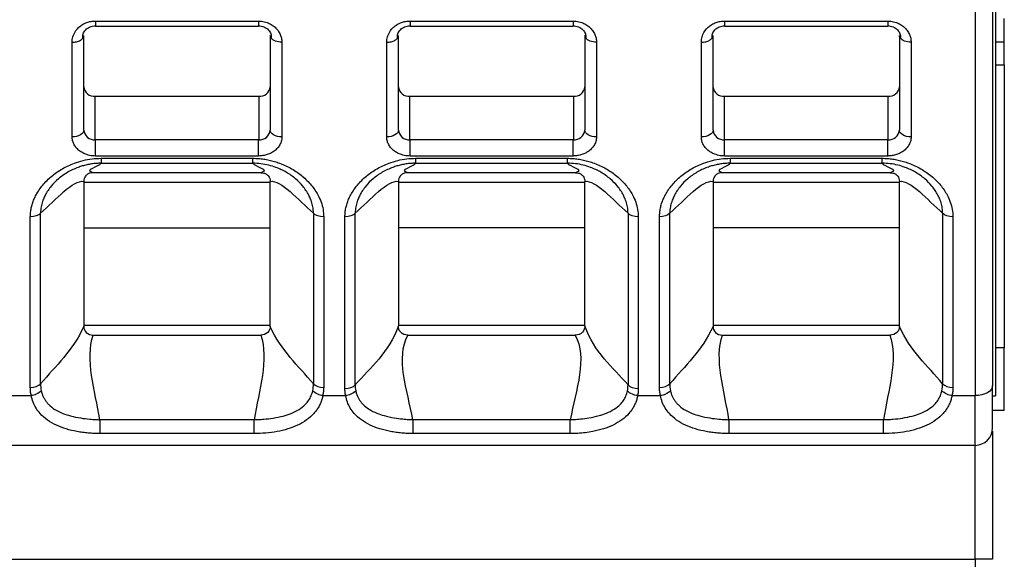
# Model space of a CAD drawing. Header units: millimetres. Extents: x 3 to 274, y 6 to 213.
# Tile 5 of 30: x 62 to 74, y 64 to 70. Entities that reach past the tile are written whole.
import ezdxf

# ---------------------------------------------------------------- set-up
doc = ezdxf.new("R2010")
doc.units = ezdxf.units.MM

msp = doc.modelspace()

# ---------------------------------------------------------------- linework, layer by layer
for p, q in [((73.5771, 71.8618), (73.5771, 65.8618)), ((73.5438, 70.4577), (73.5438, 65.9784)), ((73.3438, 70.343), (73.3438, 65.8637)), ((63.2771, 70.1479), (65.1438, 70.1479)), ((63.2771, 70.0911), (65.1438, 70.0911)), ((66.8771, 70.1479), (68.7438, 70.1479)), ((66.8771, 70.0911), (68.7438, 70.0911)), ((70.4771, 70.1479), (72.3438, 70.1479)), ((70.4771, 70.0911), (72.3438, 70.0911)), ((73.6771, 69.9121), (73.6771, 70.1788)), ((63.1438, 68.8995), (63.1438, 69.9824)), ((65.2771, 69.9824), (65.2771, 68.8995)), ((66.7438, 68.8995), (66.7438, 69.9824)), ((68.8771, 69.9824), (68.8771, 68.8995)), ((70.3438, 68.8995), (70.3438, 69.9824)), ((72.4771, 69.9824), (72.4771, 68.8995)), ((63.0105, 68.823), (63.0105, 69.9059)), ((65.4105, 69.9059), (65.4105, 68.823)), ((66.6105, 68.823), (66.6105, 69.9059)), ((69.0105, 69.9059), (69.0105, 68.823)), ((70.2105, 68.823), (70.2105, 69.9059)), ((72.6105, 69.9059), (72.6105, 68.823)), ((73.5771, 69.9121), (73.6771, 69.9121)), ((73.6771, 69.6455), (73.6771, 69.9121)), ((73.5771, 69.6455), (73.6771, 69.6455)), ((73.6771, 69.6455), (73.6771, 66.4121)), ((63.2751, 68.7902), (63.2751, 69.2873)), ((63.2751, 69.2873), (65.1458, 69.2873)), ((65.1458, 69.2873), (65.1458, 68.7902)), ((66.8751, 68.7902), (66.8751, 69.2873)), ((66.8751, 69.2873), (68.7458, 69.2873)), ((68.7458, 69.2873), (68.7458, 68.7902)), ((70.4751, 68.7902), (70.4751, 69.2873)), ((70.4751, 69.2873), (72.3458, 69.2873)), ((72.3458, 69.2873), (72.3458, 68.7902)), ((63.2771, 68.6045), (63.2771, 68.7902)), ((65.1438, 68.7902), (63.2771, 68.7902)), ((65.1438, 68.6045), (65.1438, 68.7902)), ((66.8771, 68.6045), (66.8771, 68.7902)), ((68.7438, 68.7902), (66.8771, 68.7902)), ((68.7438, 68.6045), (68.7438, 68.7902)), ((70.4771, 68.6045), (70.4771, 68.7902)), ((72.3438, 68.7902), (70.4771, 68.7902)), ((72.3438, 68.6045), (72.3438, 68.7902)), ((65.1438, 68.6045), (63.2771, 68.6045)), ((63.341, 68.5783), (65.0799, 68.5783)), ((63.341, 68.5219), (65.0799, 68.5219)), ((68.7438, 68.6045), (66.8771, 68.6045)), ((66.941, 68.5783), (68.6799, 68.5783)), ((66.941, 68.5219), (68.6799, 68.5219)), ((72.3438, 68.6045), (70.4771, 68.6045)), ((70.541, 68.5783), (72.2799, 68.5783)), ((70.541, 68.5219), (72.2799, 68.5219)), ((65.1703, 68.4136), (63.2507, 68.4136)), ((68.7703, 68.4136), (66.8507, 68.4136)), ((72.3703, 68.4136), (70.4507, 68.4136)), ((63.1438, 68.314), (63.1438, 68.3044)), ((63.1438, 68.3044), (63.1438, 66.666)), ((63.1438, 68.3044), (65.2771, 68.3044)), ((65.2771, 68.3044), (65.2771, 68.314)), ((65.2771, 66.666), (65.2771, 68.3044)), ((66.7438, 68.314), (66.7438, 68.3044)), ((66.7438, 68.3044), (66.7438, 66.666)), ((66.7438, 68.3044), (68.8771, 68.3044)), ((68.8771, 68.3044), (68.8771, 68.314)), ((68.8771, 66.666), (68.8771, 68.3044)), ((70.3438, 68.314), (70.3438, 68.3044)), ((70.3438, 68.3044), (70.3438, 66.666)), ((70.3438, 68.3044), (72.4771, 68.3044)), ((72.4771, 68.3044), (72.4771, 68.314)), ((72.4771, 66.666), (72.4771, 68.3044)), ((62.6497, 65.9984), (62.6497, 67.9502)), ((65.7712, 67.9502), (65.7712, 65.9984)), ((66.2497, 65.9864), (66.2497, 67.9502)), ((69.3712, 67.9502), (69.3712, 65.9864)), ((69.8497, 65.9984), (69.8497, 67.9502)), ((72.9712, 67.9502), (72.9712, 65.9984)), ((62.532, 65.9579), (62.532, 67.9096)), ((65.889, 67.9096), (65.889, 65.9579)), ((66.132, 65.9458), (66.132, 67.9096)), ((69.489, 67.9096), (69.489, 65.9458)), ((69.732, 65.9579), (69.732, 67.9096)), ((73.089, 67.9096), (73.089, 65.9579)), ((63.1438, 67.784), (65.2771, 67.784)), ((68.8771, 67.784), (66.7438, 67.784)), ((72.4771, 67.784), (70.3438, 67.784)), ((63.1438, 66.666), (63.1438, 66.6555)), ((65.2771, 66.666), (63.1438, 66.666)), ((65.2771, 66.6555), (65.2771, 66.666)), ((66.7438, 66.666), (66.7438, 66.6608)), ((68.8771, 66.666), (66.7438, 66.666)), ((68.8771, 66.6608), (68.8771, 66.666)), ((70.3438, 66.666), (70.3438, 66.6555)), ((72.4771, 66.666), (70.3438, 66.666)), ((72.4771, 66.6555), (72.4771, 66.666)), ((63.2527, 66.5568), (65.1683, 66.5568)), ((66.8532, 66.5568), (68.7678, 66.5568)), ((70.4527, 66.5568), (72.3683, 66.5568)), ((73.6771, 66.4121), (73.5771, 66.4121)), ((73.6771, 65.6955), (73.6771, 66.4121)), ((62.2788, 65.8637), (62.5421, 65.8637)), ((65.8788, 65.8637), (66.1401, 65.8637)), ((69.4808, 65.8637), (69.7421, 65.8637)), ((73.0788, 65.8637), (73.3438, 65.8637)), ((73.3438, 65.2952), (73.3438, 65.8637)), ((73.5438, 65.8618), (73.5771, 65.8618)), ((73.6771, 65.6955), (73.5438, 65.6955)), ((65.0945, 65.5885), (63.3265, 65.5885)), ((68.7103, 65.5885), (66.9107, 65.5885)), ((72.2945, 65.5885), (70.5265, 65.5885)), ((65.0945, 65.4297), (63.3265, 65.4297)), ((68.7103, 65.4297), (66.9107, 65.4297)), ((72.2945, 65.4297), (70.5265, 65.4297)), ((73.5438, 65.4579), (73.5438, 63.992)), ((73.3438, 65.2952), (58.6771, 65.2952)), ((73.3438, 63.992), (73.3438, 65.2952)), ((58.6771, 63.992), (73.3438, 63.992)), ((73.3438, 63.992), (73.3438, 63.6096)), ((73.5438, 63.992), (73.3438, 63.992))]:
    msp.add_line(p, q)
at = {"flags": 128}
for points in [[(63.1438, 68.8995), (63.1412, 68.8845), (63.1337, 68.8702), (63.1213, 68.857), (63.1048, 68.8454), (63.0845, 68.8359), (63.0615, 68.8288), (63.0365, 68.8244), (63.0105, 68.823)], [(65.4105, 68.823), (65.3845, 68.8244), (65.3594, 68.8288), (65.3364, 68.8359), (65.3162, 68.8454), (65.2996, 68.857), (65.2873, 68.8702), (65.2797, 68.8845), (65.2771, 68.8995)], [(66.7438, 68.8995), (66.7412, 68.8845), (66.7337, 68.8702), (66.7213, 68.857), (66.7048, 68.8454), (66.6845, 68.8359), (66.6615, 68.8288), (66.6365, 68.8244), (66.6105, 68.823)], [(69.0105, 68.823), (68.9845, 68.8244), (68.9594, 68.8288), (68.9364, 68.8359), (68.9162, 68.8454), (68.8996, 68.857), (68.8873, 68.8702), (68.8797, 68.8845), (68.8771, 68.8995)], [(70.3438, 68.8995), (70.3412, 68.8845), (70.3337, 68.8702), (70.3213, 68.857), (70.3048, 68.8454), (70.2845, 68.8359), (70.2615, 68.8288), (70.2365, 68.8244), (70.2105, 68.823)], [(72.6105, 68.823), (72.5845, 68.8244), (72.5594, 68.8288), (72.5364, 68.8359), (72.5162, 68.8454), (72.4996, 68.857), (72.4873, 68.8702), (72.4797, 68.8845), (72.4771, 68.8995)], [(73.5438, 65.9784), (73.54, 65.9561), (73.5286, 65.9345), (73.5101, 65.9147), (73.4852, 65.8973), (73.4549, 65.8831), (73.4203, 65.8725), (73.3828, 65.8659), (73.3438, 65.8637)]]:
    msp.add_lwpolyline(points, dxfattribs=at)
for centre, radius, start, end in [((63.2643, 69.4081), 0.1213, 186.24355, 275.11107), ((65.1566, 69.4081), 0.1213, 264.88893, 353.75645), ((66.8643, 69.4081), 0.1213, 186.24355, 275.11107), ((68.7566, 69.4081), 0.1213, 264.88893, 353.75645), ((70.4643, 69.4081), 0.1213, 186.24355, 275.11107), ((72.3566, 69.4081), 0.1213, 264.88893, 353.75645), ((63.2661, 68.9129), 0.1231, 186.67312, 274.68151), ((65.1549, 68.9129), 0.1231, 265.31849, 353.32689), ((66.8661, 68.9129), 0.1231, 186.67312, 274.6815), ((68.7549, 68.9129), 0.1231, 265.3185, 353.32688), ((70.4661, 68.9129), 0.1231, 186.67312, 274.68151), ((72.3549, 68.9129), 0.1231, 265.31849, 353.32689), ((73.3438, 65.4952), 0.2, 270, 0)]:
    msp.add_arc(centre, radius, start, end)
for points, knots in [([(63.0105, 69.9059), (63.0109, 69.916), (63.0117, 69.9361), (63.0182, 69.966), (63.0358, 70.016), (63.0723, 70.0669), (63.129, 70.1093), (63.1764, 70.1315), (63.2265, 70.1455), (63.2602, 70.1471), (63.2771, 70.1479)], [0, 0, 0, 0, 0.0836964, 0.167181, 0.251537, 0.5158065, 0.643222, 0.771023, 0.8852764, 1, 1, 1, 1]), ([(63.1334, 69.9529), (63.133, 69.9696), (63.1322, 70.0024), (63.157, 70.0423), (63.1874, 70.0676), (63.2144, 70.0819), (63.2447, 70.0917), (63.2664, 70.0929), (63.2772, 70.0936)], [0, 0, 0, 0, 0.2671671, 0.5262362, 0.6500388, 0.7695939, 0.8856933, 1, 1, 1, 1]), ([(63.2771, 70.1479), (63.2771, 70.1383), (63.2771, 70.1191), (63.2771, 70.1006), (63.2771, 70.096), (63.2771, 70.094)], [0, 0, 0, 0, 0.3595939, 0.7191878, 1, 1, 1, 1]), ([(63.2771, 70.094), (63.2771, 70.0933), (63.2771, 70.089), (63.2771, 70.0912), (63.2771, 70.0929)], [0, 0, 0, 0, 0.1797127, 1, 1, 1, 1]), ([(65.1438, 70.1479), (65.1549, 70.1476), (65.1772, 70.1468), (65.2102, 70.1409), (65.2488, 70.1296), (65.2916, 70.1095), (65.3337, 70.0781), (65.3685, 70.0395), (65.3927, 69.9967), (65.4079, 69.9515), (65.4096, 69.9212), (65.4105, 69.9059)], [0, 0, 0, 0, 0.0755037, 0.1513025, 0.2288341, 0.3535315, 0.4837095, 0.6135601, 0.7489187, 0.8732882, 1, 1, 1, 1]), ([(65.1438, 70.0936), (65.1546, 70.093), (65.1762, 70.0916), (65.2066, 70.082), (65.2337, 70.0677), (65.2639, 70.0422), (65.2889, 70.0023), (65.2878, 69.9695), (65.2873, 69.9529)], [0, 0, 0, 0, 0.1144494, 0.2306037, 0.3501816, 0.4741422, 0.7332386, 1, 1, 1, 1]), ([(66.6105, 69.9059), (66.6109, 69.916), (66.6117, 69.9361), (66.6182, 69.966), (66.6358, 70.016), (66.6723, 70.0669), (66.729, 70.1093), (66.7764, 70.1315), (66.8265, 70.1455), (66.8602, 70.1471), (66.8771, 70.1479)], [0, 0, 0, 0, 0.0836964, 0.167181, 0.251537, 0.5158065, 0.643222, 0.771023, 0.8852764, 1, 1, 1, 1]), ([(66.7334, 69.9529), (66.733, 69.9696), (66.7322, 70.0024), (66.757, 70.0423), (66.7874, 70.0676), (66.8144, 70.0819), (66.8447, 70.0917), (66.8664, 70.0929), (66.8772, 70.0936)], [0, 0, 0, 0, 0.2671671, 0.5262362, 0.6500388, 0.7695939, 0.8856933, 1, 1, 1, 1]), ([(66.8771, 70.1479), (66.8771, 70.1383), (66.8771, 70.1191), (66.8771, 70.1006), (66.8771, 70.096), (66.8771, 70.094)], [0, 0, 0, 0, 0.3595939, 0.7191878, 1, 1, 1, 1]), ([(66.8771, 70.094), (66.8771, 70.0933), (66.8771, 70.089), (66.8771, 70.0912), (66.8771, 70.0929)], [0, 0, 0, 0, 0.1797127, 1, 1, 1, 1]), ([(68.7438, 70.1479), (68.7549, 70.1476), (68.7772, 70.1468), (68.8102, 70.1409), (68.8488, 70.1296), (68.8916, 70.1095), (68.9337, 70.0781), (68.9685, 70.0395), (68.9927, 69.9967), (69.0079, 69.9515), (69.0096, 69.9212), (69.0105, 69.9059)], [0, 0, 0, 0, 0.07550366, 0.15130247, 0.22883409, 0.35353148, 0.48370952, 0.6135601, 0.74891868, 0.87328816, 1, 1, 1, 1]), ([(68.7438, 70.0936), (68.7546, 70.093), (68.7762, 70.0916), (68.8066, 70.082), (68.8337, 70.0677), (68.8639, 70.0422), (68.8889, 70.0023), (68.8878, 69.9695), (68.8873, 69.9529)], [0, 0, 0, 0, 0.1144494, 0.2306037, 0.3501816, 0.4741422, 0.7332386, 1, 1, 1, 1]), ([(70.2105, 69.9059), (70.2109, 69.916), (70.2117, 69.9361), (70.2182, 69.966), (70.2358, 70.016), (70.2723, 70.0669), (70.329, 70.1093), (70.3764, 70.1315), (70.4265, 70.1455), (70.4602, 70.1471), (70.4771, 70.1479)], [0, 0, 0, 0, 0.08369643, 0.16718102, 0.25153698, 0.51580655, 0.64322202, 0.77102305, 0.88527644, 1, 1, 1, 1]), ([(70.3334, 69.9529), (70.333, 69.9696), (70.3322, 70.0024), (70.357, 70.0423), (70.3874, 70.0676), (70.4144, 70.0819), (70.4447, 70.0917), (70.4664, 70.0929), (70.4772, 70.0936)], [0, 0, 0, 0, 0.2671671, 0.5262362, 0.6500388, 0.7695939, 0.8856933, 1, 1, 1, 1]), ([(70.4771, 70.1479), (70.4771, 70.1383), (70.4771, 70.1191), (70.4771, 70.1006), (70.4771, 70.096), (70.4771, 70.094)], [0, 0, 0, 0, 0.3595939, 0.7191878, 1, 1, 1, 1]), ([(70.4771, 70.094), (70.4771, 70.0933), (70.4771, 70.089), (70.4771, 70.0912), (70.4771, 70.0929)], [0, 0, 0, 0, 0.1797127, 1, 1, 1, 1]), ([(72.3438, 70.1479), (72.3549, 70.1476), (72.3772, 70.1468), (72.4102, 70.1409), (72.4488, 70.1296), (72.4916, 70.1095), (72.5337, 70.0781), (72.5685, 70.0395), (72.5927, 69.9967), (72.6079, 69.9515), (72.6096, 69.9212), (72.6105, 69.9059)], [0, 0, 0, 0, 0.0755037, 0.1513025, 0.2288341, 0.3535315, 0.4837095, 0.6135601, 0.7489187, 0.8732882, 1, 1, 1, 1]), ([(72.3438, 70.0936), (72.3546, 70.093), (72.3762, 70.0916), (72.4066, 70.082), (72.4337, 70.0677), (72.4639, 70.0422), (72.4889, 70.0023), (72.4878, 69.9695), (72.4873, 69.9529)], [0, 0, 0, 0, 0.1144494, 0.2306037, 0.3501816, 0.4741422, 0.7332386, 1, 1, 1, 1]), ([(63.1334, 69.9529), (63.1335, 69.953), (63.1432, 69.9613), (63.1435, 69.9719), (63.1438, 69.9824)], [0, 0, 0, 0, 0.0078546, 1, 1, 1, 1]), ([(66.7334, 69.9529), (66.7335, 69.953), (66.7432, 69.9613), (66.7435, 69.9719), (66.7438, 69.9824)], [0, 0, 0, 0, 0.0078546, 1, 1, 1, 1]), ([(70.3334, 69.9529), (70.3335, 69.953), (70.3432, 69.9613), (70.3435, 69.9719), (70.3438, 69.9824)], [0, 0, 0, 0, 0.0078546, 1, 1, 1, 1]), ([(63.0105, 69.9059), (63.0279, 69.9071), (63.0626, 69.9094), (63.108, 69.9268), (63.125, 69.9442), (63.1334, 69.9529)], [0, 0, 0, 0, 0.3342153, 0.6684306, 1, 1, 1, 1]), ([(66.6105, 69.9059), (66.6279, 69.9071), (66.6626, 69.9094), (66.708, 69.9268), (66.725, 69.9442), (66.7334, 69.9529)], [0, 0, 0, 0, 0.3342153, 0.6684306, 1, 1, 1, 1]), ([(70.2105, 69.9059), (70.2279, 69.9071), (70.2626, 69.9094), (70.308, 69.9268), (70.325, 69.9442), (70.3334, 69.9529)], [0, 0, 0, 0, 0.3342153, 0.6684306, 1, 1, 1, 1]), ([(63.2771, 68.6045), (63.266, 68.6049), (63.2438, 68.6055), (63.2108, 68.6109), (63.1724, 68.621), (63.1298, 68.639), (63.0876, 68.6672), (63.0527, 68.702), (63.0284, 68.7408), (63.0131, 68.7817), (63.0113, 68.8092), (63.0105, 68.823)], [0, 0, 0, 0, 0.0795968, 0.1592228, 0.2401291, 0.3686016, 0.5000689, 0.6285428, 0.7600114, 0.8792821, 1, 1, 1, 1]), ([(65.4105, 68.823), (65.4101, 68.8139), (65.4093, 68.7957), (65.4027, 68.7687), (65.3904, 68.7372), (65.3684, 68.7023), (65.3339, 68.6677), (65.2915, 68.6391), (65.2442, 68.6192), (65.1942, 68.6067), (65.1607, 68.6053), (65.1438, 68.6045)], [0, 0, 0, 0, 0.0795968, 0.1592228, 0.2401291, 0.3686016, 0.5000689, 0.6285428, 0.7600114, 0.8792821, 1, 1, 1, 1]), ([(66.8771, 68.6045), (66.866, 68.6049), (66.8438, 68.6055), (66.8108, 68.6109), (66.7724, 68.621), (66.7298, 68.639), (66.6876, 68.6672), (66.6527, 68.702), (66.6284, 68.7408), (66.6131, 68.7817), (66.6113, 68.8092), (66.6105, 68.823)], [0, 0, 0, 0, 0.0795968, 0.1592228, 0.2401291, 0.3686016, 0.5000689, 0.6285428, 0.7600114, 0.8792821, 1, 1, 1, 1]), ([(69.0105, 68.823), (69.0101, 68.8139), (69.0093, 68.7957), (69.0027, 68.7687), (68.9904, 68.7372), (68.9684, 68.7023), (68.9339, 68.6677), (68.8915, 68.6391), (68.8442, 68.6192), (68.7942, 68.6067), (68.7607, 68.6053), (68.7438, 68.6045)], [0, 0, 0, 0, 0.0795968, 0.1592228, 0.2401291, 0.3686016, 0.5000689, 0.6285428, 0.7600114, 0.8792821, 1, 1, 1, 1]), ([(70.4771, 68.6045), (70.466, 68.6049), (70.4438, 68.6055), (70.4108, 68.6109), (70.3724, 68.621), (70.3298, 68.639), (70.2876, 68.6672), (70.2527, 68.702), (70.2284, 68.7408), (70.2131, 68.7817), (70.2113, 68.8092), (70.2105, 68.823)], [0, 0, 0, 0, 0.0795968, 0.1592228, 0.2401291, 0.3686016, 0.5000689, 0.6285428, 0.7600114, 0.8792821, 1, 1, 1, 1]), ([(72.6105, 68.823), (72.6101, 68.8139), (72.6093, 68.7957), (72.6027, 68.7687), (72.5904, 68.7372), (72.5684, 68.7023), (72.5339, 68.6677), (72.4915, 68.6391), (72.4442, 68.6192), (72.3942, 68.6067), (72.3607, 68.6053), (72.3438, 68.6045)], [0, 0, 0, 0, 0.0795968, 0.1592228, 0.2401291, 0.3686016, 0.5000689, 0.6285428, 0.7600114, 0.8792821, 1, 1, 1, 1]), ([(62.532, 67.9096), (62.5325, 67.9265), (62.5335, 67.9602), (62.5419, 68.0106), (62.5552, 68.0608), (62.574, 68.1107), (62.6093, 68.1835), (62.6718, 68.2756), (62.7741, 68.3766), (62.896, 68.4618), (63.0199, 68.5197), (63.1352, 68.5552), (63.2377, 68.5747), (63.3067, 68.5771), (63.341, 68.5783)], [0, 0, 0, 0, 0.0487398, 0.0976309, 0.1470346, 0.1973013, 0.2487638, 0.3736625, 0.5004474, 0.6269521, 0.7517593, 0.8365105, 0.918695, 1, 1, 1, 1]), ([(63.341, 68.5219), (63.3227, 68.5215), (63.286, 68.5206), (63.2316, 68.5141), (63.1784, 68.5042), (63.1274, 68.4909), (63.0521, 68.4658), (62.9564, 68.4206), (62.853, 68.3473), (62.7665, 68.2594), (62.7126, 68.1792), (62.6799, 68.109), (62.6612, 68.0532), (62.6506, 67.9985), (62.6499, 67.9635), (62.6497, 67.9502)], [0, 0, 0, 0, 0.0501998, 0.1005626, 0.1505437, 0.1996474, 0.2474458, 0.3736379, 0.5018178, 0.6231261, 0.7569115, 0.8117267, 0.8807185, 0.9545791, 1, 1, 1, 1]), ([(65.0799, 68.5783), (65.1005, 68.5778), (65.1416, 68.577), (65.2031, 68.57), (65.2643, 68.5588), (65.3252, 68.5429), (65.4138, 68.5133), (65.5257, 68.4611), (65.6475, 68.3759), (65.7498, 68.2749), (65.819, 68.173), (65.8614, 68.0783), (65.8847, 67.9943), (65.8875, 67.9377), (65.889, 67.9096)], [0, 0, 0, 0, 0.04869026, 0.09755931, 0.14698743, 0.19734222, 0.2489715, 0.37383617, 0.50077636, 0.62702598, 0.75181104, 0.8364383, 0.91862993, 1, 1, 1, 1]), ([(65.7712, 67.9502), (65.771, 67.9635), (65.7704, 67.9985), (65.7598, 68.0531), (65.7412, 68.1087), (65.7086, 68.1787), (65.655, 68.2587), (65.5688, 68.3466), (65.4653, 68.4201), (65.3592, 68.4705), (65.2598, 68.501), (65.1715, 68.5184), (65.1105, 68.5207), (65.0799, 68.5219)], [0, 0, 0, 0, 0.0455418, 0.1191732, 0.1880216, 0.2426252, 0.3759776, 0.4970662, 0.6254197, 0.7520191, 0.8328604, 0.9162716, 1, 1, 1, 1]), ([(66.132, 67.9096), (66.1325, 67.9265), (66.1335, 67.9602), (66.1419, 68.0106), (66.1552, 68.0608), (66.174, 68.1107), (66.2093, 68.1835), (66.2718, 68.2756), (66.3741, 68.3766), (66.496, 68.4618), (66.6199, 68.5197), (66.7352, 68.5552), (66.8377, 68.5747), (66.9067, 68.5771), (66.941, 68.5783)], [0, 0, 0, 0, 0.0487398, 0.0976309, 0.1470347, 0.1973016, 0.2487643, 0.3736635, 0.5004486, 0.626953, 0.7517599, 0.8365106, 0.9186949, 1, 1, 1, 1]), ([(66.941, 68.5219), (66.9227, 68.5215), (66.886, 68.5206), (66.8316, 68.5141), (66.7784, 68.5042), (66.7274, 68.4909), (66.6521, 68.4658), (66.5564, 68.4206), (66.453, 68.3473), (66.3665, 68.2594), (66.3126, 68.1792), (66.2799, 68.109), (66.2612, 68.0532), (66.2506, 67.9985), (66.2499, 67.9635), (66.2497, 67.9502)], [0, 0, 0, 0, 0.0502001, 0.100563, 0.1505441, 0.1996474, 0.2474455, 0.3736372, 0.5018166, 0.6231248, 0.7569108, 0.8117259, 0.8807183, 0.9545784, 1, 1, 1, 1]), ([(68.6799, 68.5783), (68.7004, 68.5778), (68.7415, 68.577), (68.8029, 68.57), (68.864, 68.5588), (68.9247, 68.543), (69.0131, 68.5134), (69.1247, 68.4612), (69.2467, 68.3761), (69.3493, 68.2752), (69.4188, 68.1732), (69.4613, 68.0784), (69.4847, 67.9943), (69.4875, 67.9378), (69.489, 67.9096)], [0, 0, 0, 0, 0.04862714, 0.09741451, 0.14674234, 0.19697858, 0.24847171, 0.37306849, 0.50010357, 0.62660832, 0.7515624, 0.83628538, 0.91855688, 1, 1, 1, 1]), ([(69.3712, 67.9502), (69.371, 67.9638), (69.3703, 67.9988), (69.3598, 68.0535), (69.3412, 68.1089), (69.3087, 68.1789), (69.255, 68.2589), (69.1682, 68.347), (69.0644, 68.4205), (68.9582, 68.4708), (68.8589, 68.5012), (68.7708, 68.5184), (68.7102, 68.5208), (68.6799, 68.5219)], [0, 0, 0, 0, 0.0464604, 0.1193846, 0.1889528, 0.2432193, 0.3764837, 0.4978534, 0.6261854, 0.7525799, 0.8338889, 0.9170718, 1, 1, 1, 1]), ([(69.732, 67.9096), (69.7325, 67.9265), (69.7335, 67.9602), (69.7419, 68.0106), (69.7552, 68.0608), (69.774, 68.1107), (69.8093, 68.1835), (69.8718, 68.2756), (69.9741, 68.3766), (70.096, 68.4618), (70.2199, 68.5197), (70.3352, 68.5552), (70.4377, 68.5747), (70.5067, 68.5771), (70.541, 68.5783)], [0, 0, 0, 0, 0.04873983, 0.09763098, 0.14703488, 0.1973019, 0.24876479, 0.37366439, 0.50044972, 0.62695391, 0.75176051, 0.83651076, 0.91869489, 1, 1, 1, 1]), ([(70.541, 68.5219), (70.5227, 68.5215), (70.486, 68.5206), (70.4316, 68.5141), (70.3784, 68.5042), (70.3274, 68.4909), (70.2521, 68.4658), (70.1564, 68.4206), (70.053, 68.3473), (69.9665, 68.2594), (69.9126, 68.1792), (69.8799, 68.109), (69.8612, 68.0532), (69.8506, 67.9985), (69.8499, 67.9635), (69.8497, 67.9502)], [0, 0, 0, 0, 0.0502003, 0.1005633, 0.1505444, 0.1996475, 0.2474451, 0.3736366, 0.5018155, 0.6231236, 0.7569101, 0.8117252, 0.8807181, 0.9545778, 1, 1, 1, 1]), ([(72.2799, 68.5783), (72.3004, 68.5778), (72.3415, 68.577), (72.4029, 68.57), (72.464, 68.5588), (72.5247, 68.543), (72.6131, 68.5134), (72.7247, 68.4612), (72.8467, 68.3761), (72.9493, 68.2752), (73.0188, 68.1732), (73.0613, 68.0784), (73.0847, 67.9943), (73.0875, 67.9378), (73.089, 67.9096)], [0, 0, 0, 0, 0.0486271, 0.0974145, 0.1467424, 0.1969788, 0.2484721, 0.3730691, 0.5001046, 0.6266093, 0.751563, 0.8362856, 0.9185569, 1, 1, 1, 1]), ([(72.9712, 67.9502), (72.971, 67.9638), (72.9703, 67.9988), (72.9598, 68.0535), (72.9412, 68.1089), (72.9087, 68.1789), (72.855, 68.2589), (72.7682, 68.347), (72.6644, 68.4205), (72.5582, 68.4708), (72.4589, 68.5012), (72.3708, 68.5184), (72.3102, 68.5208), (72.2799, 68.5219)], [0, 0, 0, 0, 0.0464595, 0.1193844, 0.1889518, 0.2432187, 0.3764826, 0.4978527, 0.6261851, 0.7525797, 0.8338891, 0.917072, 1, 1, 1, 1]), ([(63.2507, 68.4136), (63.2392, 68.4136), (63.2276, 68.4121), (63.2167, 68.4091), (63.2058, 68.4061), (63.1954, 68.4014), (63.1864, 68.3955), (63.1777, 68.3898), (63.1701, 68.3828), (63.1641, 68.3752), (63.1577, 68.3672), (63.1529, 68.3582), (63.1496, 68.349), (63.1456, 68.3377), (63.1438, 68.3258), (63.1438, 68.314)], [0, 0, 0, 0, 0.0000516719, 0.0000516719, 0.0000516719, 0.00010354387, 0.00010354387, 0.00010354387, 0.00015352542, 0.00015352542, 0.00015352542, 0.00020601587, 0.00020601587, 0.00020601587, 0.00027077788, 0.00027077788, 0.00027077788, 0.00027077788]), ([(65.1703, 68.4136), (65.1817, 68.4136), (65.1934, 68.4121), (65.2043, 68.4091), (65.2152, 68.4061), (65.2256, 68.4014), (65.2346, 68.3955), (65.2432, 68.3898), (65.2508, 68.3828), (65.2569, 68.3752), (65.2632, 68.3672), (65.2681, 68.3582), (65.2713, 68.349), (65.2754, 68.3377), (65.2771, 68.3258), (65.2771, 68.314)], [0, 0, 0, 0, 0.0000516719, 0.0000516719, 0.0000516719, 0.00010354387, 0.00010354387, 0.00010354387, 0.00015352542, 0.00015352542, 0.00015352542, 0.00020601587, 0.00020601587, 0.00020601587, 0.00027077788, 0.00027077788, 0.00027077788, 0.00027077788]), ([(66.8507, 68.4136), (66.8392, 68.4136), (66.8276, 68.4121), (66.8167, 68.4091), (66.8058, 68.4061), (66.7954, 68.4014), (66.7864, 68.3955), (66.7777, 68.3898), (66.7701, 68.3828), (66.7641, 68.3752), (66.7577, 68.3672), (66.7529, 68.3582), (66.7496, 68.349), (66.7456, 68.3377), (66.7438, 68.3258), (66.7438, 68.314)], [0, 0, 0, 0, 0.0000516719, 0.0000516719, 0.0000516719, 0.00010354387, 0.00010354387, 0.00010354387, 0.00015352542, 0.00015352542, 0.00015352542, 0.00020601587, 0.00020601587, 0.00020601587, 0.00027077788, 0.00027077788, 0.00027077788, 0.00027077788]), ([(68.7703, 68.4136), (68.7817, 68.4136), (68.7934, 68.4121), (68.8043, 68.4091), (68.8152, 68.4061), (68.8256, 68.4014), (68.8346, 68.3955), (68.8432, 68.3898), (68.8508, 68.3828), (68.8569, 68.3752), (68.8632, 68.3672), (68.8681, 68.3582), (68.8713, 68.349), (68.8754, 68.3377), (68.8771, 68.3258), (68.8771, 68.314)], [0, 0, 0, 0, 0.0000516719, 0.0000516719, 0.0000516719, 0.00010354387, 0.00010354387, 0.00010354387, 0.00015352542, 0.00015352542, 0.00015352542, 0.00020601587, 0.00020601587, 0.00020601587, 0.00027077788, 0.00027077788, 0.00027077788, 0.00027077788]), ([(70.4507, 68.4136), (70.4392, 68.4136), (70.4276, 68.4121), (70.4167, 68.4091), (70.4058, 68.4061), (70.3954, 68.4014), (70.3864, 68.3955), (70.3777, 68.3898), (70.3701, 68.3828), (70.3641, 68.3752), (70.3577, 68.3672), (70.3529, 68.3582), (70.3496, 68.349), (70.3456, 68.3377), (70.3438, 68.3258), (70.3438, 68.314)], [0, 0, 0, 0, 0.00005166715, 0.00005166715, 0.00005166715, 0.00010353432, 0.00010353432, 0.00010353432, 0.00015351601, 0.00015351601, 0.00015351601, 0.00020600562, 0.00020600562, 0.00020600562, 0.00027077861, 0.00027077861, 0.00027077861, 0.00027077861]), ([(72.3703, 68.4136), (72.3817, 68.4136), (72.3934, 68.4121), (72.4043, 68.4091), (72.4152, 68.4061), (72.4256, 68.4014), (72.4346, 68.3955), (72.4432, 68.3898), (72.4508, 68.3828), (72.4569, 68.3752), (72.4632, 68.3672), (72.4681, 68.3582), (72.4713, 68.349), (72.4754, 68.3377), (72.4771, 68.3258), (72.4771, 68.314)], [0, 0, 0, 0, 0.0000516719, 0.0000516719, 0.0000516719, 0.00010354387, 0.00010354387, 0.00010354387, 0.00015352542, 0.00015352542, 0.00015352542, 0.00020601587, 0.00020601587, 0.00020601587, 0.00027077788, 0.00027077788, 0.00027077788, 0.00027077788]), ([(63.1438, 66.6555), (63.1438, 66.6306), (63.1527, 66.6054), (63.1921, 66.5677), (63.2221, 66.5568), (63.2527, 66.5568)], [0, 0, 0, 0, 0.5, 0.5, 1, 1, 1, 1]), ([(65.2771, 66.6555), (65.2771, 66.6306), (65.2683, 66.6054), (65.2289, 66.5677), (65.1989, 66.5568), (65.1683, 66.5568)], [0, 0, 0, 0, 0.5, 0.5, 1, 1, 1, 1]), ([(66.8532, 66.5568), (66.8214, 66.5568), (66.7898, 66.5677), (66.7508, 66.6082), (66.7438, 66.6349), (66.7438, 66.6608)], [0, 0, 0, 0, 0.5, 0.5, 1, 1, 1, 1]), ([(68.8771, 66.6608), (68.8771, 66.6349), (68.8703, 66.6084), (68.8312, 66.5677), (68.7996, 66.5568), (68.7678, 66.5568)], [0, 0, 0, 0, 0.5, 0.5, 1, 1, 1, 1]), ([(70.3438, 66.6555), (70.3438, 66.6306), (70.3527, 66.6054), (70.3921, 66.5677), (70.4221, 66.5568), (70.4527, 66.5568)], [0, 0, 0, 0, 0.5, 0.5, 1, 1, 1, 1]), ([(72.4771, 66.6555), (72.4771, 66.6306), (72.4683, 66.6054), (72.4289, 66.5677), (72.3989, 66.5568), (72.3683, 66.5568)], [0, 0, 0, 0, 0.5, 0.5, 1, 1, 1, 1]), ([(62.5421, 65.8637), (62.5392, 65.8795), (62.5333, 65.9107), (62.5324, 65.9423), (62.532, 65.9579)], [0, 0, 0, 0, 0.5062862, 1, 1, 1, 1]), ([(62.6572, 65.9197), (62.6443, 65.9042), (62.6089, 65.8795), (62.5622, 65.8666), (62.5421, 65.8637)], [0, 0, 0, 0, 0.5714286, 1, 1, 1, 1]), ([(62.6572, 65.9197), (62.66, 65.9077), (62.6658, 65.8834), (62.6798, 65.8496), (62.6975, 65.8175), (62.7189, 65.7878), (62.7549, 65.7478), (62.8145, 65.7022), (62.8993, 65.6606), (62.9987, 65.6295), (63.1016, 65.6079), (63.2004, 65.5953), (63.2738, 65.5901), (63.3121, 65.589), (63.3265, 65.5885)], [0, 0, 0, 0, 0.0489107, 0.0987563, 0.1491544, 0.1996997, 0.2500025, 0.3707513, 0.5039505, 0.616797, 0.7569436, 0.8740359, 0.9526074, 1, 1, 1, 1]), ([(65.0945, 65.5885), (65.1111, 65.5892), (65.1475, 65.5906), (65.2208, 65.5956), (65.3163, 65.6065), (65.4212, 65.6279), (65.5206, 65.6601), (65.6067, 65.7036), (65.6731, 65.7548), (65.718, 65.8086), (65.7481, 65.8606), (65.7586, 65.9002), (65.7637, 65.9197)], [0, 0, 0, 0, 0.0546361, 0.119848, 0.243107, 0.3788501, 0.4966129, 0.6295268, 0.7526799, 0.8365839, 0.9195704, 1, 1, 1, 1]), ([(65.8788, 65.8637), (65.8588, 65.8666), (65.812, 65.8795), (65.7766, 65.9042), (65.7637, 65.9197)], [0, 0, 0, 0, 0.4285714, 1, 1, 1, 1]), ([(65.889, 65.9579), (65.8885, 65.9423), (65.8876, 65.9107), (65.8818, 65.8795), (65.8788, 65.8637)], [0, 0, 0, 0, 0.49371381, 1, 1, 1, 1]), ([(66.1401, 65.8637), (66.1377, 65.8775), (66.1331, 65.9047), (66.1323, 65.9322), (66.132, 65.9458)], [0, 0, 0, 0, 0.5061249, 1, 1, 1, 1]), ([(66.2559, 65.9189), (66.2431, 65.9035), (66.2075, 65.8789), (66.1603, 65.8664), (66.1401, 65.8637)], [0, 0, 0, 0, 0.5714286, 1, 1, 1, 1]), ([(66.2559, 65.9189), (66.2586, 65.907), (66.264, 65.883), (66.2776, 65.8496), (66.2949, 65.818), (66.3155, 65.7889), (66.3505, 65.7496), (66.4087, 65.7047), (66.4912, 65.6632), (66.5883, 65.632), (66.6876, 65.6103), (66.7835, 65.5971), (66.8555, 65.591), (66.8949, 65.5892), (66.9107, 65.5885)], [0, 0, 0, 0, 0.0493066, 0.0994341, 0.14986, 0.2000515, 0.249514, 0.3708841, 0.5042645, 0.6149556, 0.757193, 0.8684475, 0.9473068, 1, 1, 1, 1]), ([(68.7103, 65.5885), (68.7261, 65.5892), (68.7655, 65.591), (68.8376, 65.5971), (68.9336, 65.6104), (69.033, 65.6321), (69.1302, 65.6634), (69.2127, 65.705), (69.2772, 65.7549), (69.3206, 65.8079), (69.35, 65.8597), (69.3601, 65.8993), (69.3651, 65.9189)], [0, 0, 0, 0, 0.0528113, 0.131741, 0.2430017, 0.3857175, 0.4965695, 0.6297997, 0.7514225, 0.8340129, 0.9176734, 1, 1, 1, 1]), ([(69.4808, 65.8637), (69.4606, 65.8664), (69.4134, 65.8789), (69.3779, 65.9035), (69.3651, 65.9189)], [0, 0, 0, 0, 0.4285714, 1, 1, 1, 1]), ([(69.489, 65.9458), (69.4886, 65.9322), (69.4879, 65.9047), (69.4832, 65.8775), (69.4808, 65.8637)], [0, 0, 0, 0, 0.4938751, 1, 1, 1, 1]), ([(69.7421, 65.8637), (69.7392, 65.8795), (69.7333, 65.9107), (69.7324, 65.9423), (69.732, 65.9579)], [0, 0, 0, 0, 0.5062862, 1, 1, 1, 1]), ([(69.8572, 65.9197), (69.8443, 65.9042), (69.8089, 65.8795), (69.7622, 65.8666), (69.7421, 65.8637)], [0, 0, 0, 0, 0.5714286, 1, 1, 1, 1]), ([(69.8572, 65.9197), (69.86, 65.9077), (69.8658, 65.8834), (69.8798, 65.8496), (69.8975, 65.8175), (69.9189, 65.7878), (69.9549, 65.7478), (70.0145, 65.7022), (70.0993, 65.6606), (70.1987, 65.6295), (70.3016, 65.6079), (70.4004, 65.5953), (70.4738, 65.5901), (70.5121, 65.589), (70.5265, 65.5885)], [0, 0, 0, 0, 0.0489111, 0.0987568, 0.149155, 0.1997002, 0.2500027, 0.370751, 0.5039498, 0.6167957, 0.7569429, 0.8740343, 0.9526061, 1, 1, 1, 1]), ([(72.2945, 65.5885), (72.3111, 65.5892), (72.3475, 65.5906), (72.4208, 65.5956), (72.5163, 65.6065), (72.6212, 65.6279), (72.7206, 65.6601), (72.8067, 65.7036), (72.8731, 65.7548), (72.918, 65.8086), (72.9481, 65.8606), (72.9586, 65.9002), (72.9637, 65.9197)], [0, 0, 0, 0, 0.0546361, 0.119848, 0.2431069, 0.3788501, 0.4966128, 0.6295266, 0.7526798, 0.8365838, 0.9195704, 1, 1, 1, 1]), ([(73.0788, 65.8637), (73.0588, 65.8666), (73.012, 65.8795), (72.9766, 65.9042), (72.9637, 65.9197)], [0, 0, 0, 0, 0.4285714, 1, 1, 1, 1]), ([(73.089, 65.9579), (73.0885, 65.9423), (73.0876, 65.9107), (73.0818, 65.8795), (73.0788, 65.8637)], [0, 0, 0, 0, 0.4937138, 1, 1, 1, 1]), ([(63.3265, 65.4297), (63.3048, 65.43), (63.2611, 65.4305), (63.1957, 65.435), (63.1301, 65.4424), (63.0443, 65.4563), (62.941, 65.4811), (62.8271, 65.524), (62.7254, 65.5816), (62.6493, 65.6488), (62.5962, 65.7193), (62.5607, 65.7879), (62.5483, 65.8386), (62.5421, 65.8637)], [0, 0, 0, 0, 0.05826071, 0.11723463, 0.17747662, 0.2395075, 0.36116408, 0.48553219, 0.61306371, 0.73841128, 0.82837262, 0.91505469, 1, 1, 1, 1]), ([(65.8788, 65.8637), (65.8755, 65.8487), (65.8688, 65.8185), (65.8527, 65.7758), (65.8324, 65.735), (65.8073, 65.6962), (65.7644, 65.6433), (65.6959, 65.5825), (65.5943, 65.5241), (65.4804, 65.4806), (65.3569, 65.4512), (65.2274, 65.433), (65.1383, 65.4308), (65.0945, 65.4297)], [0, 0, 0, 0, 0.0505042, 0.1013277, 0.1528158, 0.2053007, 0.2590959, 0.3857399, 0.5142861, 0.6389399, 0.7609645, 0.8824936, 1, 1, 1, 1]), ([(66.9107, 65.4297), (66.8893, 65.43), (66.8462, 65.4306), (66.7815, 65.4352), (66.7165, 65.4427), (66.6314, 65.4569), (66.5295, 65.482), (66.4177, 65.5254), (66.3183, 65.5831), (66.2435, 65.6501), (66.1917, 65.7201), (66.1575, 65.7884), (66.1459, 65.8388), (66.1401, 65.8637)], [0, 0, 0, 0, 0.0578994, 0.1168055, 0.1773055, 0.2399421, 0.3616467, 0.48541, 0.6134223, 0.7385342, 0.8282084, 0.9148338, 1, 1, 1, 1]), ([(69.4808, 65.8637), (69.4777, 65.8487), (69.4714, 65.8185), (69.4561, 65.7758), (69.4364, 65.7349), (69.4118, 65.6962), (69.3702, 65.6437), (69.3034, 65.5834), (69.2039, 65.5255), (69.0919, 65.4821), (68.9831, 65.4553), (68.8837, 65.4396), (68.7968, 65.4312), (68.7389, 65.4302), (68.7103, 65.4297)], [0, 0, 0, 0, 0.0508972, 0.1020762, 0.1538903, 0.2066799, 0.2607671, 0.3860022, 0.5139532, 0.6379522, 0.7599837, 0.8429749, 0.9225328, 1, 1, 1, 1]), ([(70.5265, 65.4297), (70.5048, 65.43), (70.4611, 65.4305), (70.3957, 65.435), (70.3301, 65.4424), (70.2443, 65.4563), (70.141, 65.4811), (70.0271, 65.524), (69.9254, 65.5816), (69.8493, 65.6488), (69.7962, 65.7193), (69.7607, 65.7879), (69.7483, 65.8386), (69.7421, 65.8637)], [0, 0, 0, 0, 0.0582608, 0.1172349, 0.1774772, 0.2395084, 0.3611656, 0.4855335, 0.6130645, 0.7384116, 0.8283722, 0.9150542, 1, 1, 1, 1]), ([(73.0788, 65.8637), (73.0755, 65.8487), (73.0688, 65.8185), (73.0527, 65.7758), (73.0324, 65.735), (73.0073, 65.6962), (72.9644, 65.6433), (72.8959, 65.5825), (72.7943, 65.5241), (72.6804, 65.4806), (72.5569, 65.4512), (72.4274, 65.433), (72.3383, 65.4308), (72.2945, 65.4297)], [0, 0, 0, 0, 0.0505042, 0.1013277, 0.1528159, 0.2053007, 0.259096, 0.38574, 0.5142862, 0.6389399, 0.7609645, 0.8824935, 1, 1, 1, 1]), ([(63.3265, 65.5885), (63.3265, 65.5585), (63.3265, 65.5252), (63.3265, 65.4675), (63.3265, 65.4434), (63.3265, 65.4297)], [0, 0, 0, 0, 0.5, 0.5, 1, 1, 1, 1]), ([(65.0945, 65.4297), (65.0945, 65.4434), (65.0945, 65.4675), (65.0945, 65.5252), (65.0945, 65.5585), (65.0945, 65.5885)], [0, 0, 0, 0, 0.5, 0.5, 1, 1, 1, 1]), ([(66.9107, 65.5885), (66.9107, 65.5585), (66.9107, 65.5252), (66.9107, 65.4675), (66.9107, 65.4434), (66.9107, 65.4297)], [0, 0, 0, 0, 0.5, 0.5, 1, 1, 1, 1]), ([(68.7103, 65.4297), (68.7103, 65.4434), (68.7103, 65.4675), (68.7103, 65.5252), (68.7103, 65.5585), (68.7103, 65.5885)], [0, 0, 0, 0, 0.5, 0.5, 1, 1, 1, 1]), ([(70.5265, 65.5885), (70.5265, 65.5585), (70.5265, 65.5252), (70.5265, 65.4675), (70.5265, 65.4434), (70.5265, 65.4297)], [0, 0, 0, 0, 0.5, 0.5, 1, 1, 1, 1]), ([(72.2945, 65.4297), (72.2945, 65.4434), (72.2945, 65.4675), (72.2945, 65.5252), (72.2945, 65.5585), (72.2945, 65.5885)], [0, 0, 0, 0, 0.5, 0.5, 1, 1, 1, 1])]:
    msp.add_open_spline(points, degree=3, knots=knots)
for points in [[(65.1438, 70.1479), (65.1438, 70.1274), (65.1438, 70.0948), (65.1438, 70.0888), (65.1438, 70.0929)], [(68.7438, 70.1479), (68.7438, 70.1274), (68.7438, 70.0948), (68.7438, 70.0888), (68.7438, 70.0929)], [(72.3438, 70.1479), (72.3438, 70.1274), (72.3438, 70.0948), (72.3438, 70.0888), (72.3438, 70.0929)], [(65.2873, 69.9531), (65.2806, 69.9624), (65.2771, 69.9724), (65.2771, 69.9824)], [(68.8873, 69.9531), (68.8806, 69.9624), (68.8771, 69.9724), (68.8771, 69.9824)], [(72.4873, 69.9531), (72.4806, 69.9624), (72.4771, 69.9724), (72.4771, 69.9824)], [(65.4105, 69.9059), (65.3581, 69.9059), (65.3073, 69.9254), (65.2873, 69.9531)], [(69.0105, 69.9059), (68.9581, 69.9059), (68.9073, 69.9254), (68.8873, 69.9531)], [(72.6105, 69.9059), (72.5581, 69.9059), (72.5073, 69.9254), (72.4873, 69.9531)], [(63.2507, 68.4136), (63.1331, 68.4444), (63.3286, 68.4864), (63.341, 68.5219)], [(63.341, 68.5783), (63.341, 68.5465), (63.341, 68.5253), (63.341, 68.5219)], [(65.0799, 68.5219), (65.0799, 68.5253), (65.0799, 68.5465), (65.0799, 68.5783)], [(65.0799, 68.5219), (65.0924, 68.4864), (65.2878, 68.4444), (65.1703, 68.4136)], [(66.8507, 68.4136), (66.7331, 68.4444), (66.9286, 68.4864), (66.941, 68.5219)], [(66.941, 68.5783), (66.941, 68.5465), (66.941, 68.5253), (66.941, 68.5219)], [(68.6799, 68.5219), (68.6799, 68.5253), (68.6799, 68.5465), (68.6799, 68.5783)], [(68.6799, 68.5219), (68.6924, 68.4864), (68.8878, 68.4444), (68.7703, 68.4136)], [(70.4507, 68.4136), (70.3331, 68.4444), (70.5286, 68.4864), (70.541, 68.5219)], [(70.541, 68.5783), (70.541, 68.5465), (70.541, 68.5253), (70.541, 68.5219)], [(72.2799, 68.5219), (72.2799, 68.5253), (72.2799, 68.5465), (72.2799, 68.5783)], [(72.2799, 68.5219), (72.2924, 68.4864), (72.4878, 68.4444), (72.3703, 68.4136)], [(62.6497, 67.9502), (62.8236, 68.103), (63.0208, 68.3359), (63.1438, 68.314)], [(65.2771, 68.314), (65.4001, 68.3359), (65.5973, 68.103), (65.7712, 67.9502)], [(66.2497, 67.9502), (66.4236, 68.103), (66.6208, 68.3359), (66.7438, 68.314)], [(68.8771, 68.314), (69.0001, 68.3359), (69.1973, 68.103), (69.3712, 67.9502)], [(69.8497, 67.9502), (70.0236, 68.103), (70.2208, 68.3359), (70.3438, 68.314)], [(72.4771, 68.314), (72.6001, 68.3359), (72.7973, 68.103), (72.9712, 67.9502)], [(62.6497, 67.9502), (62.6271, 67.9258), (62.5801, 67.9096), (62.532, 67.9096)], [(65.889, 67.9096), (65.8409, 67.9096), (65.7938, 67.9258), (65.7712, 67.9502)], [(66.2497, 67.9502), (66.2271, 67.9258), (66.1801, 67.9096), (66.132, 67.9096)], [(69.489, 67.9096), (69.4409, 67.9096), (69.3938, 67.9258), (69.3712, 67.9502)], [(69.8497, 67.9502), (69.8271, 67.9258), (69.7801, 67.9096), (69.732, 67.9096)], [(73.089, 67.9096), (73.0409, 67.9096), (72.9938, 67.9258), (72.9712, 67.9502)], [(63.1438, 66.6555), (63.0192, 66.3784), (62.8225, 66.2057), (62.6497, 65.9984)], [(65.7712, 65.9984), (65.5984, 66.2057), (65.4018, 66.3784), (65.2771, 66.6555)], [(66.7438, 66.6608), (66.6328, 66.3581), (66.4288, 66.1904), (66.2497, 65.9864)], [(69.3712, 65.9864), (69.1922, 66.1904), (68.9881, 66.3581), (68.8771, 66.6608)], [(70.3438, 66.6555), (70.2192, 66.3784), (70.0225, 66.2057), (69.8497, 65.9984)], [(72.9712, 65.9984), (72.7984, 66.2057), (72.6018, 66.3784), (72.4771, 66.6555)], [(63.3265, 65.5885), (63.2749, 65.9221), (63.1554, 66.2829), (63.2527, 66.5568)], [(65.1683, 66.5568), (65.2655, 66.2829), (65.146, 65.9221), (65.0945, 65.5885)], [(66.9107, 65.5885), (66.8451, 65.9299), (66.7108, 66.2988), (66.8532, 66.5568)], [(68.7678, 66.5568), (68.9101, 66.2988), (68.7758, 65.9299), (68.7103, 65.5885)], [(70.5265, 65.5885), (70.4749, 65.9221), (70.3554, 66.2829), (70.4527, 66.5568)], [(72.3683, 66.5568), (72.4655, 66.2829), (72.346, 65.9221), (72.2945, 65.5885)], [(62.532, 65.9579), (62.5801, 65.9579), (62.6271, 65.9741), (62.6497, 65.9984)], [(62.6497, 65.9984), (62.6493, 65.9739), (62.6517, 65.9476), (62.6572, 65.9197)], [(65.7637, 65.9197), (65.7693, 65.9476), (65.7716, 65.9739), (65.7712, 65.9984)], [(65.7712, 65.9984), (65.7938, 65.9741), (65.8409, 65.9579), (65.889, 65.9579)], [(66.132, 65.9458), (66.1801, 65.9458), (66.2271, 65.962), (66.2497, 65.9864)], [(66.2497, 65.9864), (66.2494, 65.9653), (66.2514, 65.9428), (66.2559, 65.9189)], [(69.3651, 65.9189), (69.3696, 65.9428), (69.3715, 65.9653), (69.3712, 65.9864)], [(69.3712, 65.9864), (69.3938, 65.962), (69.4409, 65.9458), (69.489, 65.9458)], [(69.732, 65.9579), (69.7801, 65.9579), (69.8271, 65.9741), (69.8497, 65.9984)], [(69.8497, 65.9984), (69.8493, 65.9739), (69.8517, 65.9476), (69.8572, 65.9197)], [(72.9637, 65.9197), (72.9693, 65.9476), (72.9716, 65.9739), (72.9712, 65.9984)], [(72.9712, 65.9984), (72.9938, 65.9741), (73.0409, 65.9579), (73.089, 65.9579)], [(73.5438, 65.4952), (73.5438, 65.4952), (73.5438, 65.6756), (73.5438, 65.9784)]]:
    msp.add_open_spline(points, degree=3)

doc.saveas('drawing.dxf')
